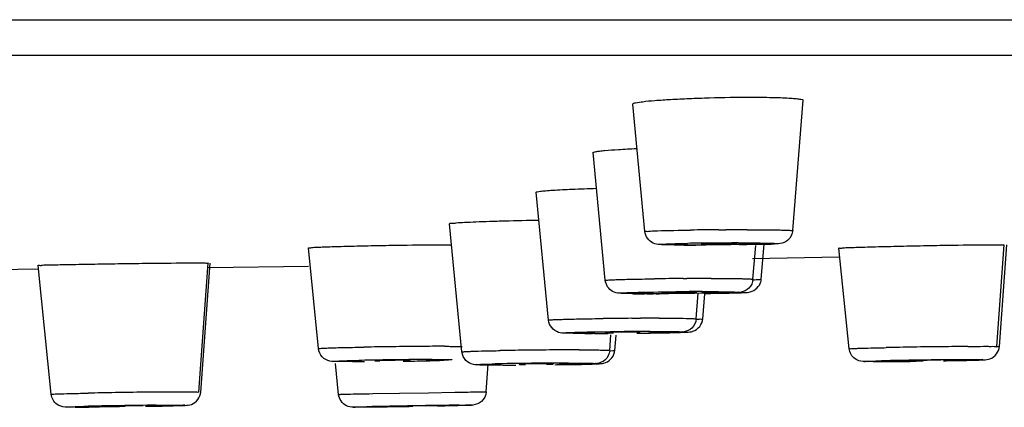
# Model space of a CAD drawing. Header units: millimetres. Extents: x 289 to 943, y 130 to 616.
# Tile 61 of 65: x 855.6 to 869.48, y 553.71 to 559.18. Entities that reach past the tile are written whole.
import ezdxf

# ---------------------------------------------------------------- set-up
doc = ezdxf.new("R2010")
doc.units = ezdxf.units.MM
doc.header["$LTSCALE"] = 65.395
doc.layers.get('0').update_dxf_attribs({"linetype": 'CONTINUOUS'})

msp = doc.modelspace()

# ---------------------------------------------------------------- linework, layer by layer
at = {"color": 9, "linetype": 'CONTINUOUS'}
for p, q in [((712.625, 559.177), (942.62, 559.177)), ((865.451, 556.214), (865.549, 556.215)), ((865.728, 556.029), (865.774, 556.03)), ((864.95, 555.528), (865.002, 555.528)), ((865.218, 555.343), (865.258, 555.343)), ((864.226, 554.967), (864.346, 554.968)), ((863.672, 554.753), (863.563, 554.753)), ((864.483, 554.782), (864.513, 554.782)), ((863.926, 554.509), (863.957, 554.511)), ((861.411, 554.385), (861.446, 554.385)), ((863.333, 554.336), (863.368, 554.336)), ((869.036, 554.385), (869.061, 554.385)), ((860.573, 553.905), (860.951, 553.912)), ((860.951, 553.912), (861.357, 553.918)), ((861.357, 553.918), (861.729, 553.924)), ((862.158, 553.93), (862.174, 553.929))]:
    msp.add_line(p, q, dxfattribs=at)
at = {"color": 7, "linetype": 'CONTINUOUS'}
for p, q in [((713.125, 558.675), (942.12, 558.675)), ((864.41, 556.19), (864.241, 557.988)), ((866.493, 556.204), (866.641, 558.041)), ((863.851, 555.503), (863.68, 557.303)), ((863.05, 554.941), (862.876, 556.745)), ((861.831, 554.493), (861.654, 556.3)), ((861.655, 556.004), (861.689, 556.004)), ((865.178, 556), (865.131, 556)), ((865.933, 555.519), (865.971, 555.995)), ((866.05, 555.519), (866.089, 556.01)), ((869.371, 554.569), (869.474, 556.001)), ((869.406, 554.569), (869.509, 556.001)), ((859.808, 554.54), (859.667, 555.959)), ((867.289, 554.538), (867.143, 555.955)), ((856.041, 553.896), (855.855, 555.713)), ((858.123, 553.927), (858.254, 555.745)), ((858.149, 553.927), (858.28, 555.745)), ((867.146, 555.827), (865.927, 555.803)), ((855.855, 555.66), (853.958, 555.634)), ((859.67, 555.699), (858.255, 555.679)), ((864.569, 555.314), (864.529, 555.314)), ((865.132, 554.959), (865.16, 555.32)), ((865.227, 554.959), (865.255, 555.313)), ((865.256, 555.317), (865.337, 555.318)), ((863.702, 554.753), (863.672, 554.753)), ((863.913, 554.514), (863.93, 554.735)), ((863.986, 554.514), (864.003, 554.73)), ((860.092, 553.894), (860.046, 554.33)), ((860.292, 554.356), (860.257, 554.356)), ((862.174, 553.929), (862.201, 554.321)), ((867.629, 554.356), (867.604, 554.356)), ((868.082, 554.367), (868.116, 554.366)), ((868.582, 554.375), (868.549, 554.375)), ((868.637, 554.368), (868.758, 554.37)), ((868.758, 554.37), (868.86, 554.372)), ((868.86, 554.372), (868.945, 554.374)), ((862.414, 554.306), (862.38, 554.306)), ((856.835, 553.725), (856.869, 553.725)), ((857.335, 553.733), (857.301, 553.733)), ((857.38, 553.726), (857.501, 553.728)), ((857.501, 553.728), (857.603, 553.73)), ((857.603, 553.73), (857.687, 553.732)), ((860.769, 553.72), (860.576, 553.717)), ((860.886, 553.725), (860.89, 553.725)), ((861.461, 553.732), (861.317, 553.73)), ((861.386, 553.733), (861.382, 553.733)), ((861.527, 553.733), (861.689, 553.736))]:
    msp.add_line(p, q, dxfattribs=at)
at = {"color": 9, "linetype": 'CONTINUOUS'}
for centre, radius, start, end in [((865.839, 496.746), 59.47, 90.3746, 90.75842), ((865.856, 497.734), 58.482, 90.00625, 90.30042), ((865.693, 514.501), 41.528, 90.4652, 90.9443), ((865.787, 505.954), 50.075, 90.0685, 90.4944), ((865.363, 492.736), 62.793, 90.37764, 90.74459), ((865.375, 492.067), 63.462, 90.20563, 90.33709), ((865.347, 500.921), 54.608, 90.0044, 90.2094), ((865.275, 505.391), 49.952, 90.0659, 90.49), ((864.673, 488.065), 66.903, 90.38322, 90.73031), ((864.619, 500.718), 54.251, 90.0087, 90.2883), ((864.53, 506.384), 48.398, 90.0566, 90.4879), ((864.055, 581.188), 26.432, 270.8176, 271.4521), ((861.802, 476.646), 77.926, 90.70142, 90.99429), ((861.816, 476.865), 77.707, 90.41947, 90.71324), ((861.626, 503.294), 51.278, 90.0457, 90.4233), ((863.448, 494.292), 60.229, 90.70395, 91.02551), ((863.609, 482.596), 71.926, 90.39431, 90.71762), ((863.513, 497.167), 57.355, 90.03044, 90.39905), ((869.748, 457.914), 96.659, 90.92203, 91.14996), ((870.086, 438.348), 116.228, 90.7333, 90.93311), ((869.742, 465.559), 89.014, 90.50194, 90.7365), ((861.437, 502.793), 51.591, 90.8014, 91.1767), ((861.665, 488.451), 65.935, 90.50566, 90.82483), ((860.273, 605.542), 51.185, 270.814, 271.1773), ((861.514, 506.177), 48.209, 90.1222, 90.5122), ((863.301, 509.702), 44.633, 90.4107, 91.2853), ((863.414, 503.444), 50.892, 90.0912, 90.4879), ((862.641, 589.324), 35.015, 270.8134, 271.3206), ((869.522, 475.803), 78.584, 90.55185, 91.29485), ((867.66, 608.252), 53.892, 271.0213, 271.3376), ((858.501, 457.272), 96.659, 90.92203, 91.14996), ((858.838, 437.706), 116.228, 90.7333, 90.93311), ((858.495, 464.917), 89.014, 90.50194, 90.7365), ((858.277, 474.993), 78.752, 90.55004, 91.29293), ((856.407, 607.909), 54.191, 271.0198, 271.3352), ((857.489, 764.755), 211.06, 270.81191, 270.99125), ((864.719, 345.014), 208.749, 90.88249, 91.15792), ((859.113, 682.992), 129.281, 271.0508, 271.17831), ((863.727, 412.882), 140.873, 90.7869, 90.90406)]:
    msp.add_arc(centre, radius, start, end, dxfattribs=at)
at = {"color": 7, "linetype": 'CONTINUOUS'}
for centre, radius, start, end in [((865.039, 575.358), 19.358, 269.3622, 269.6058), ((865.115, 586.831), 30.831, 269.6096, 270.0267), ((865.852, 555.535), 0.198, 345.0209, 355.3678), ((864.428, 571.677), 16.364, 269.3071, 269.5803), ((864.49, 579.982), 24.669, 269.5769, 269.805), ((864.524, 589.636), 34.322, 269.803, 270.0049), ((864.518, 602.552), 47.238, 270.0608, 270.2742), ((864.808, 592.843), 37.528, 270.8078, 270.9938), ((864.971, 583.46), 28.144, 270.9922, 271.1969), ((863.668, 586.102), 31.349, 269.8091, 270.0051), ((863.659, 600.288), 45.535, 270.052, 270.2945), ((863.722, 601.032), 46.279, 270.7102, 270.9104), ((863.766, 604.749), 49.996, 270.6492, 270.8232), ((863.895, 595.845), 41.09, 270.8218, 271.0009), ((864.07, 585.895), 31.14, 270.9993, 271.1945), ((860.232, 591.967), 37.611, 270.0877, 270.3437), ((861.037, 541.424), 12.951, 90.0411, 90.6612), ((860.161, 612.47), 58.114, 270.85536, 271.02593), ((860.565, 590.766), 36.406, 271.0017, 271.3675), ((860.938, 575.095), 20.731, 271.3704, 271.5977), ((862.477, 603.479), 49.171, 270.8085, 270.967), ((862.648, 593.418), 39.109, 270.9658, 271.1333), ((862.849, 583.278), 28.968, 271.1319, 271.3181), ((867.554, 583.365), 29.009, 270.1427, 270.4285), ((867.361, 609.076), 54.721, 270.4293, 270.6374), ((867.217, 627.051), 72.697, 270.53294, 270.80235), ((862.185, 558.282), 3.974, 268.507, 269.0003), ((862.362, 597.161), 42.854, 270.0674, 270.3078), ((856.308, 582.481), 28.767, 270.1355, 270.429), ((856.114, 608.435), 54.721, 270.4293, 270.6374), ((858.443, 704.027), 150.325, 270.76948, 271.00772)]:
    msp.add_arc(centre, radius, start, end, dxfattribs=at)
for points, knots in [([(864.241, 557.988), (864.24, 558.001), (864.312, 558.007), (864.392, 558.027), (864.57, 558.04), (864.783, 558.055), (865.042, 558.067), (865.417, 558.08), (865.706, 558.085), (865.899, 558.085)], [0, 0, 0, 0, 0.023048, 0.08674, 0.188421, 0.322217, 0.48003, 0.652535, 1, 1, 1, 1]), ([(865.899, 558.085), (866, 558.085), (866.18, 558.083), (866.391, 558.076), (866.518, 558.068), (866.585, 558.06), (866.618, 558.054), (866.641, 558.046), (866.641, 558.041)], [0, 0, 0, 0, 0.4062, 0.724614, 0.841511, 0.926829, 0.979285, 1, 1, 1, 1]), ([(863.68, 557.303), (863.679, 557.307), (863.699, 557.313), (863.725, 557.319), (863.779, 557.326), (863.882, 557.337), (864.056, 557.349), (864.205, 557.357), (864.289, 557.361)], [0, 0, 0, 0, 0.019714, 0.071243, 0.155202, 0.270646, 0.587452, 1, 1, 1, 1]), ([(862.876, 556.745), (862.876, 556.75), (862.907, 556.752), (862.941, 556.761), (863.02, 556.766), (863.166, 556.778), (863.407, 556.789), (863.611, 556.796), (863.726, 556.8)], [0, 0, 0, 0, 0.018793, 0.072089, 0.159062, 0.277844, 0.597858, 1, 1, 1, 1]), ([(861.654, 556.3), (861.654, 556.308), (861.706, 556.303), (861.758, 556.318), (861.885, 556.32), (862.037, 556.329), (862.228, 556.335), (862.523, 556.344), (862.756, 556.349), (862.915, 556.352)], [0, 0, 0, 0, 0.019648, 0.077265, 0.170606, 0.296047, 0.448304, 0.621282, 1, 1, 1, 1]), ([(864.823, 556.002), (864.783, 556.002), (864.716, 556.003), (864.616, 556.005), (864.488, 556.022), (864.417, 556.124), (864.41, 556.19)], [0, 0, 0, 0, 0.241742, 0.402263, 0.602372, 1, 1, 1, 1]), ([(866.493, 556.204), (866.489, 556.154), (866.443, 556.061), (866.318, 556.013), (866.176, 556.015), (865.986, 556.006), (865.833, 556.005), (865.744, 556.004)], [0, 0, 0, 0, 0.181107, 0.3233, 0.453809, 0.683603, 1, 1, 1, 1]), ([(859.667, 555.959), (859.666, 555.963), (859.693, 555.96), (859.72, 555.968), (859.787, 555.968), (859.868, 555.973), (859.974, 555.977), (860.148, 555.982), (860.398, 555.988), (860.72, 555.995), (861.143, 556.001), (861.456, 556.004), (861.655, 556.004)], [0, 0, 0, 0, 0.006422, 0.025235, 0.056166, 0.098613, 0.151564, 0.213945, 0.361341, 0.528121, 0.699807, 1, 1, 1, 1]), ([(865.548, 556.019), (865.508, 556.019), (865.43, 556.019), (865.335, 556.018), (865.272, 556.016), (865.233, 556.017), (865.219, 556.012), (865.202, 556.015), (865.203, 556.013)], [0, 0, 0, 0, 0.348376, 0.680417, 0.81427, 0.915453, 0.978709, 1, 1, 1, 1]), ([(865.203, 556.013), (865.204, 556.01), (865.22, 556.015), (865.229, 556.012), (865.238, 556.011)], [0, 0, 0, 0, 0.260248, 1, 1, 1, 1]), ([(865.238, 556.011), (865.246, 556.011), (865.285, 556.011), (865.325, 556.01), (865.357, 556.01)], [0, 0, 0, 0, 0.196187, 1, 1, 1, 1]), ([(865.703, 556.016), (865.702, 556.02), (865.681, 556.014), (865.657, 556.021), (865.605, 556.018), (865.569, 556.019), (865.548, 556.019)], [0, 0, 0, 0, 0.07056, 0.274375, 0.595985, 1, 1, 1, 1]), ([(867.143, 555.955), (867.143, 555.96), (867.176, 555.953), (867.21, 555.964), (867.292, 555.963), (867.391, 555.969), (867.518, 555.972), (867.725, 555.978), (868.017, 555.985), (868.381, 555.993), (868.818, 556), (869.129, 556.004), (869.317, 556.004)], [0, 0, 0, 0, 0.007146, 0.02838, 0.06318, 0.110554, 0.16935, 0.237912, 0.396909, 0.570673, 0.740726, 1, 1, 1, 1]), ([(869.317, 556.004), (869.34, 556.004), (869.377, 556.003), (869.431, 556.006), (869.452, 556), (869.474, 556.004), (869.474, 556.001)], [0, 0, 0, 0, 0.430018, 0.7443, 0.935954, 1, 1, 1, 1]), ([(855.855, 555.713), (855.854, 555.718), (855.889, 555.709), (855.923, 555.721), (856.008, 555.718), (856.11, 555.723), (856.241, 555.725), (856.454, 555.729), (856.754, 555.734), (857.129, 555.74), (857.579, 555.745), (857.9, 555.748), (858.093, 555.748)], [0, 0, 0, 0, 0.007132, 0.028373, 0.063185, 0.11057, 0.169373, 0.237947, 0.396964, 0.570721, 0.74075, 1, 1, 1, 1]), ([(858.093, 555.748), (858.116, 555.748), (858.155, 555.747), (858.21, 555.75), (858.232, 555.743), (858.255, 555.749), (858.254, 555.745)], [0, 0, 0, 0, 0.430072, 0.744439, 0.936158, 1, 1, 1, 1]), ([(864.23, 555.315), (864.195, 555.315), (864.137, 555.317), (864.044, 555.318), (863.922, 555.341), (863.857, 555.44), (863.851, 555.503)], [0, 0, 0, 0, 0.224702, 0.373987, 0.597092, 1, 1, 1, 1]), ([(865.933, 555.519), (865.929, 555.472), (865.889, 555.384), (865.774, 555.33), (865.648, 555.329), (865.486, 555.322), (865.357, 555.321), (865.281, 555.319)], [0, 0, 0, 0, 0.187913, 0.35045, 0.480842, 0.695447, 1, 1, 1, 1]), ([(865.559, 555.322), (865.61, 555.323), (865.696, 555.325), (865.808, 555.33), (865.938, 555.335), (866.026, 555.417), (866.044, 555.483)], [0, 0, 0, 0, 0.280804, 0.473795, 0.618798, 1, 1, 1, 1]), ([(865.002, 555.333), (864.961, 555.333), (864.88, 555.332), (864.782, 555.332), (864.716, 555.329), (864.676, 555.33), (864.661, 555.325), (864.643, 555.329), (864.643, 555.326)], [0, 0, 0, 0, 0.342504, 0.675491, 0.81098, 0.913851, 0.978413, 1, 1, 1, 1]), ([(864.643, 555.326), (864.644, 555.324), (864.657, 555.328), (864.665, 555.325), (864.672, 555.325)], [0, 0, 0, 0, 0.259721, 1, 1, 1, 1]), ([(864.672, 555.325), (864.679, 555.325), (864.717, 555.324), (864.754, 555.324), (864.785, 555.324)], [0, 0, 0, 0, 0.190015, 1, 1, 1, 1]), ([(865.143, 555.33), (865.143, 555.333), (865.123, 555.328), (865.101, 555.334), (865.054, 555.332), (865.021, 555.333), (865.002, 555.333)], [0, 0, 0, 0, 0.069833, 0.272577, 0.59348, 1, 1, 1, 1]), ([(863.563, 554.753), (863.508, 554.753), (863.415, 554.754), (863.292, 554.757), (863.147, 554.761), (863.057, 554.866), (863.05, 554.941)], [0, 0, 0, 0, 0.279619, 0.46824, 0.621756, 1, 1, 1, 1]), ([(865.132, 554.959), (865.128, 554.912), (865.087, 554.821), (864.945, 554.761), (864.735, 554.771), (864.568, 554.761), (864.457, 554.759)], [0, 0, 0, 0, 0.186631, 0.344872, 0.569862, 1, 1, 1, 1]), ([(864.719, 554.762), (864.774, 554.764), (864.867, 554.766), (864.989, 554.771), (865.133, 554.777), (865.221, 554.885), (865.227, 554.959)], [0, 0, 0, 0, 0.279006, 0.46711, 0.621733, 1, 1, 1, 1]), ([(864.217, 554.772), (864.18, 554.772), (864.057, 554.771), (863.934, 554.773), (863.849, 554.766)], [0, 0, 0, 0, 0.301293, 1, 1, 1, 1]), ([(863.863, 554.764), (863.869, 554.764), (863.904, 554.763), (863.939, 554.763), (863.968, 554.763)], [0, 0, 0, 0, 0.180653, 1, 1, 1, 1]), ([(864.342, 554.77), (864.342, 554.773), (864.325, 554.768), (864.306, 554.774), (864.264, 554.771), (864.234, 554.772), (864.217, 554.772)], [0, 0, 0, 0, 0.068331, 0.269756, 0.589877, 1, 1, 1, 1]), ([(859.969, 554.364), (859.93, 554.372), (859.85, 554.414), (859.813, 554.497), (859.808, 554.54)], [0, 0, 0, 0, 0.483596, 1, 1, 1, 1]), ([(862.081, 554.309), (862.051, 554.31), (861.98, 554.309), (861.873, 554.366), (861.835, 554.45), (861.831, 554.493)], [0, 0, 0, 0, 0.263724, 0.617361, 1, 1, 1, 1]), ([(863.913, 554.514), (863.909, 554.464), (863.863, 554.37), (863.738, 554.323), (863.597, 554.324), (863.408, 554.316), (863.255, 554.314), (863.166, 554.313)], [0, 0, 0, 0, 0.181654, 0.324137, 0.453195, 0.682739, 1, 1, 1, 1]), ([(863.516, 554.318), (863.565, 554.319), (863.648, 554.321), (863.761, 554.326), (863.899, 554.336), (863.98, 554.442), (863.986, 554.514)], [0, 0, 0, 0, 0.267047, 0.444596, 0.611508, 1, 1, 1, 1]), ([(867.601, 554.356), (867.562, 554.356), (867.484, 554.351), (867.349, 554.387), (867.294, 554.483), (867.289, 554.538)], [0, 0, 0, 0, 0.292706, 0.588245, 1, 1, 1, 1]), ([(868.945, 554.374), (868.993, 554.375), (869.074, 554.377), (869.183, 554.381), (869.319, 554.389), (869.401, 554.496), (869.406, 554.569)], [0, 0, 0, 0, 0.266164, 0.438161, 0.601873, 1, 1, 1, 1]), ([(860.254, 554.356), (860.195, 554.356), (860.1, 554.358), (860.004, 554.356), (859.969, 554.364)], [0, 0, 0, 0, 0.623998, 1, 1, 1, 1]), ([(860.63, 554.37), (860.623, 554.369), (860.616, 554.366), (860.602, 554.37), (860.601, 554.368)], [0, 0, 0, 0, 0.740604, 1, 1, 1, 1]), ([(860.604, 554.367), (860.607, 554.367), (860.631, 554.366), (860.654, 554.366), (860.675, 554.366)], [0, 0, 0, 0, 0.128698, 1, 1, 1, 1]), ([(860.888, 554.374), (860.862, 554.374), (860.776, 554.373), (860.69, 554.372), (860.63, 554.37)], [0, 0, 0, 0, 0.298339, 1, 1, 1, 1]), ([(861.101, 554.374), (861.104, 554.38), (861.057, 554.368), (861.046, 554.375), (861.028, 554.375)], [0, 0, 0, 0, 0.261282, 1, 1, 1, 1]), ([(861.073, 554.372), (861.08, 554.372), (861.088, 554.375), (861.1, 554.372), (861.101, 554.374)], [0, 0, 0, 0, 0.737985, 1, 1, 1, 1]), ([(862.635, 554.318), (862.64, 554.317), (862.671, 554.317), (862.701, 554.317), (862.727, 554.317)], [0, 0, 0, 0, 0.164505, 1, 1, 1, 1]), ([(863.02, 554.325), (862.985, 554.325), (862.857, 554.324), (862.729, 554.325), (862.637, 554.32)], [0, 0, 0, 0, 0.279064, 1, 1, 1, 1]), ([(863.124, 554.324), (863.124, 554.326), (863.108, 554.322), (863.084, 554.329), (863.046, 554.325), (863.02, 554.325)], [0, 0, 0, 0, 0.065884, 0.265645, 1, 1, 1, 1]), ([(863.022, 554.32), (863.031, 554.32), (863.061, 554.321), (863.091, 554.321), (863.111, 554.322)], [0, 0, 0, 0, 0.32503, 1, 1, 1, 1]), ([(868.549, 554.375), (868.508, 554.375), (868.415, 554.374), (868.294, 554.373), (868.2, 554.37), (868.134, 554.371), (868.115, 554.366), (868.079, 554.369), (868.083, 554.367)], [0, 0, 0, 0, 0.260481, 0.605313, 0.764285, 0.891461, 0.973012, 1, 1, 1, 1]), ([(862.377, 554.306), (862.351, 554.306), (862.264, 554.307), (862.176, 554.307), (862.115, 554.308)], [0, 0, 0, 0, 0.299731, 1, 1, 1, 1]), ([(857.687, 553.732), (857.736, 553.733), (857.816, 553.736), (857.926, 553.739), (858.062, 553.747), (858.143, 553.855), (858.149, 553.927)], [0, 0, 0, 0, 0.266164, 0.438161, 0.601873, 1, 1, 1, 1]), ([(862.174, 553.929), (862.17, 553.878), (862.123, 553.781), (861.974, 553.733), (861.756, 553.745), (861.581, 553.734), (861.461, 553.732)], [0, 0, 0, 0, 0.189747, 0.350093, 0.552602, 1, 1, 1, 1]), ([(856.353, 553.714), (856.314, 553.714), (856.236, 553.709), (856.101, 553.745), (856.047, 553.841), (856.041, 553.896)], [0, 0, 0, 0, 0.292706, 0.588245, 1, 1, 1, 1]), ([(860.304, 553.714), (860.27, 553.714), (860.168, 553.729), (860.099, 553.829), (860.092, 553.894)], [0, 0, 0, 0, 0.347128, 1, 1, 1, 1]), ([(857.301, 553.733), (857.261, 553.733), (857.167, 553.732), (857.046, 553.731), (856.953, 553.728), (856.886, 553.729), (856.867, 553.724), (856.832, 553.727), (856.835, 553.725)], [0, 0, 0, 0, 0.260481, 0.605313, 0.764285, 0.891461, 0.973012, 1, 1, 1, 1]), ([(860.576, 553.717), (860.546, 553.717), (860.458, 553.716), (860.371, 553.714), (860.313, 553.714)], [0, 0, 0, 0, 0.342227, 1, 1, 1, 1]), ([(860.913, 553.725), (860.906, 553.725), (860.904, 553.724), (860.884, 553.725), (860.886, 553.725)], [0, 0, 0, 0, 0.75616, 1, 1, 1, 1]), ([(861.382, 553.733), (861.358, 553.733), (861.202, 553.731), (861.045, 553.729), (860.913, 553.725)], [0, 0, 0, 0, 0.153539, 1, 1, 1, 1])]:
    msp.add_open_spline(points, degree=3, knots=knots, dxfattribs=at)
at = {"color": 9, "linetype": 'CONTINUOUS'}
for points, knots in [([(864.41, 556.19), (864.41, 556.197), (864.454, 556.189), (864.47, 556.196), (864.489, 556.197)], [0, 0, 0, 0, 0.253639, 1, 1, 1, 1]), ([(864.489, 556.197), (864.521, 556.199), (864.709, 556.205), (864.897, 556.208), (865.052, 556.21)], [0, 0, 0, 0, 0.170789, 1, 1, 1, 1]), ([(865.849, 556.216), (865.937, 556.216), (866.092, 556.215), (866.275, 556.214), (866.385, 556.21), (866.444, 556.211), (866.469, 556.204), (866.493, 556.208), (866.493, 556.204)], [0, 0, 0, 0, 0.407531, 0.727198, 0.844574, 0.930133, 0.982232, 1, 1, 1, 1]), ([(864.826, 556.002), (864.79, 556.002), (864.757, 556.002), (864.587, 556.007), (864.62, 556.011)], [0, 0, 0, 0, 0.519342, 1, 1, 1, 1]), ([(864.62, 556.011), (864.635, 556.013), (864.765, 556.019), (864.894, 556.021), (865.008, 556.023)], [0, 0, 0, 0, 0.118452, 1, 1, 1, 1]), ([(865.131, 556), (865.103, 556), (865.001, 556), (864.899, 556.001), (864.826, 556.002)], [0, 0, 0, 0, 0.276747, 1, 1, 1, 1]), ([(866.286, 556.018), (866.155, 556.003), (865.784, 556.01), (865.415, 556), (865.178, 556)], [0, 0, 0, 0, 0.357009, 1, 1, 1, 1]), ([(865.774, 556.03), (865.911, 556.03), (865.946, 556.034), (866.319, 556.022), (866.286, 556.018)], [0, 0, 0, 0, 0.802118, 1, 1, 1, 1]), ([(863.851, 555.503), (863.851, 555.507), (863.878, 555.503), (863.904, 555.511), (863.969, 555.51), (864.088, 555.516), (864.286, 555.519), (864.453, 555.522), (864.547, 555.524)], [0, 0, 0, 0, 0.017822, 0.070521, 0.156915, 0.275227, 0.595115, 1, 1, 1, 1]), ([(865.343, 555.529), (865.424, 555.529), (865.567, 555.528), (865.735, 555.528), (865.835, 555.524), (865.889, 555.525), (865.911, 555.519), (865.933, 555.522), (865.933, 555.519)], [0, 0, 0, 0, 0.410342, 0.729484, 0.846071, 0.93091, 0.98241, 1, 1, 1, 1]), ([(865.934, 555.51), (865.949, 555.511), (865.987, 555.513), (866.026, 555.511), (866.048, 555.518)], [0, 0, 0, 0, 0.392225, 1, 1, 1, 1]), ([(864.235, 555.315), (864.203, 555.315), (864.154, 555.315), (864.092, 555.32), (864.068, 555.317), (864.046, 555.324), (864.064, 555.324), (864.069, 555.325)], [0, 0, 0, 0, 0.491901, 0.742719, 0.884562, 0.915667, 1, 1, 1, 1]), ([(864.069, 555.325), (864.077, 555.325), (864.126, 555.328), (864.176, 555.33), (864.218, 555.331)], [0, 0, 0, 0, 0.157778, 1, 1, 1, 1]), ([(864.218, 555.331), (864.26, 555.332), (864.47, 555.337), (864.68, 555.34), (864.848, 555.341)], [0, 0, 0, 0, 0.199258, 1, 1, 1, 1]), ([(864.529, 555.314), (864.501, 555.314), (864.404, 555.314), (864.306, 555.314), (864.235, 555.315)], [0, 0, 0, 0, 0.280507, 1, 1, 1, 1]), ([(865.718, 555.332), (865.574, 555.32), (865.191, 555.321), (864.808, 555.314), (864.569, 555.314)], [0, 0, 0, 0, 0.375596, 1, 1, 1, 1]), ([(865.258, 555.343), (865.334, 555.343), (865.412, 555.344), (865.795, 555.338), (865.718, 555.332)], [0, 0, 0, 0, 0.493659, 1, 1, 1, 1]), ([(863.05, 554.941), (863.049, 554.946), (863.08, 554.941), (863.109, 554.95), (863.182, 554.949), (863.271, 554.953), (863.385, 554.956), (863.57, 554.96), (863.718, 554.962), (863.821, 554.963)], [0, 0, 0, 0, 0.017978, 0.071522, 0.159074, 0.278556, 0.426636, 0.599399, 1, 1, 1, 1]), ([(864.611, 554.968), (864.683, 554.968), (864.809, 554.968), (864.958, 554.967), (865.046, 554.964), (865.093, 554.965), (865.113, 554.96), (865.132, 554.962), (865.132, 554.959)], [0, 0, 0, 0, 0.413843, 0.732363, 0.847969, 0.931933, 0.982724, 1, 1, 1, 1]), ([(865.145, 554.953), (865.166, 554.953), (865.184, 554.962), (865.227, 554.952), (865.227, 554.959)], [0, 0, 0, 0, 0.744546, 1, 1, 1, 1]), ([(863.563, 554.753), (863.561, 554.753), (863.526, 554.753), (863.453, 554.753), (863.35, 554.756), (863.296, 554.754), (863.236, 554.762), (863.273, 554.764), (863.285, 554.764)], [0, 0, 0, 0, 0.016229, 0.307217, 0.64595, 0.848436, 0.903531, 1, 1, 1, 1]), ([(863.285, 554.764), (863.295, 554.765), (863.353, 554.768), (863.412, 554.769), (863.46, 554.771)], [0, 0, 0, 0, 0.174091, 1, 1, 1, 1]), ([(863.46, 554.771), (863.505, 554.772), (863.725, 554.777), (863.944, 554.779), (864.118, 554.781)], [0, 0, 0, 0, 0.207614, 1, 1, 1, 1]), ([(864.513, 554.782), (864.551, 554.782), (864.623, 554.782), (864.732, 554.782), (864.835, 554.779), (864.889, 554.781), (864.949, 554.774), (864.911, 554.772), (864.9, 554.771)], [0, 0, 0, 0, 0.252138, 0.473347, 0.730851, 0.884781, 0.926664, 1, 1, 1, 1]), ([(864.9, 554.771), (864.89, 554.771), (864.832, 554.768), (864.773, 554.766), (864.725, 554.765)], [0, 0, 0, 0, 0.174091, 1, 1, 1, 1]), ([(859.808, 554.54), (859.808, 554.544), (859.832, 554.54), (859.857, 554.547), (859.916, 554.547), (860.025, 554.552), (860.208, 554.555), (860.363, 554.559), (860.45, 554.56)], [0, 0, 0, 0, 0.017667, 0.069734, 0.155353, 0.272848, 0.59207, 1, 1, 1, 1]), ([(861.585, 554.572), (861.611, 554.572), (861.694, 554.571), (861.777, 554.571), (861.834, 554.57)], [0, 0, 0, 0, 0.315504, 1, 1, 1, 1]), ([(861.831, 554.493), (861.831, 554.496), (861.851, 554.493), (861.871, 554.499), (861.92, 554.499), (862.011, 554.504), (862.165, 554.507), (862.296, 554.51), (862.37, 554.511)], [0, 0, 0, 0, 0.017217, 0.068242, 0.152596, 0.268491, 0.586605, 1, 1, 1, 1]), ([(863.483, 554.522), (863.509, 554.522), (863.601, 554.522), (863.693, 554.521), (863.759, 554.52)], [0, 0, 0, 0, 0.287378, 1, 1, 1, 1]), ([(863.759, 554.52), (863.775, 554.52), (863.822, 554.519), (863.869, 554.519), (863.9, 554.517)], [0, 0, 0, 0, 0.348802, 1, 1, 1, 1]), ([(863.957, 554.511), (863.964, 554.511), (863.971, 554.514), (863.986, 554.512), (863.986, 554.514)], [0, 0, 0, 0, 0.742009, 1, 1, 1, 1]), ([(867.289, 554.538), (867.289, 554.541), (867.308, 554.536), (867.327, 554.543), (867.374, 554.542), (867.462, 554.546), (867.61, 554.549), (867.737, 554.552), (867.808, 554.553)], [0, 0, 0, 0, 0.017098, 0.068001, 0.15213, 0.267792, 0.585619, 1, 1, 1, 1]), ([(868.963, 554.57), (868.989, 554.57), (869.078, 554.571), (869.167, 554.572), (869.231, 554.572)], [0, 0, 0, 0, 0.291094, 1, 1, 1, 1]), ([(869.231, 554.572), (869.251, 554.572), (869.284, 554.57), (869.332, 554.573), (869.351, 554.567), (869.371, 554.572), (869.371, 554.569)], [0, 0, 0, 0, 0.430039, 0.744376, 0.936098, 1, 1, 1, 1]), ([(869.371, 554.566), (869.38, 554.567), (869.388, 554.57), (869.406, 554.566), (869.406, 554.569)], [0, 0, 0, 0, 0.745654, 1, 1, 1, 1]), ([(860.257, 554.356), (860.218, 554.356), (860.176, 554.357), (859.973, 554.356), (860.014, 554.362)], [0, 0, 0, 0, 0.479383, 1, 1, 1, 1]), ([(860.014, 554.362), (860.027, 554.363), (860.148, 554.368), (860.269, 554.371), (860.378, 554.374)], [0, 0, 0, 0, 0.106203, 1, 1, 1, 1]), ([(861.574, 554.374), (861.557, 554.374), (861.474, 554.371), (861.391, 554.369), (861.325, 554.368)], [0, 0, 0, 0, 0.205342, 1, 1, 1, 1]), ([(861.446, 554.385), (861.526, 554.385), (861.804, 554.389), (861.612, 554.376), (861.574, 554.374)], [0, 0, 0, 0, 0.680069, 1, 1, 1, 1]), ([(862.38, 554.306), (862.315, 554.306), (862.199, 554.309), (862.109, 554.305), (862.006, 554.315), (862.073, 554.317), (862.094, 554.318)], [0, 0, 0, 0, 0.478879, 0.773983, 0.851385, 1, 1, 1, 1]), ([(862.094, 554.318), (862.107, 554.318), (862.175, 554.321), (862.244, 554.323), (862.299, 554.324)], [0, 0, 0, 0, 0.189205, 1, 1, 1, 1]), ([(863.368, 554.336), (863.433, 554.336), (863.548, 554.333), (863.638, 554.337), (863.741, 554.328), (863.674, 554.326), (863.654, 554.325)], [0, 0, 0, 0, 0.478879, 0.773983, 0.851385, 1, 1, 1, 1]), ([(863.654, 554.325), (863.641, 554.324), (863.572, 554.321), (863.504, 554.32), (863.448, 554.318)], [0, 0, 0, 0, 0.189205, 1, 1, 1, 1]), ([(867.604, 554.356), (867.567, 554.356), (867.439, 554.354), (867.529, 554.361), (867.546, 554.362)], [0, 0, 0, 0, 0.67593, 1, 1, 1, 1]), ([(867.546, 554.362), (867.559, 554.362), (867.625, 554.364), (867.692, 554.366), (867.747, 554.367)], [0, 0, 0, 0, 0.186682, 1, 1, 1, 1]), ([(868.33, 554.363), (868.261, 554.362), (868.028, 554.359), (867.794, 554.356), (867.629, 554.356)], [0, 0, 0, 0, 0.292835, 1, 1, 1, 1]), ([(868.765, 554.384), (868.792, 554.384), (868.882, 554.385), (868.972, 554.385), (869.036, 554.385)], [0, 0, 0, 0, 0.289273, 1, 1, 1, 1]), ([(869.119, 554.38), (869.106, 554.38), (869.039, 554.377), (868.973, 554.376), (868.918, 554.374)], [0, 0, 0, 0, 0.186682, 1, 1, 1, 1]), ([(869.061, 554.385), (869.098, 554.385), (869.226, 554.387), (869.136, 554.381), (869.119, 554.38)], [0, 0, 0, 0, 0.67593, 1, 1, 1, 1]), ([(856.041, 553.896), (856.041, 553.899), (856.06, 553.895), (856.079, 553.901), (856.127, 553.9), (856.214, 553.904), (856.363, 553.907), (856.489, 553.91), (856.561, 553.912)], [0, 0, 0, 0, 0.017098, 0.068001, 0.15213, 0.267792, 0.585619, 1, 1, 1, 1]), ([(857.715, 553.928), (857.741, 553.929), (857.831, 553.929), (857.92, 553.93), (857.983, 553.93)], [0, 0, 0, 0, 0.291094, 1, 1, 1, 1]), ([(857.983, 553.93), (858.003, 553.93), (858.037, 553.929), (858.085, 553.931), (858.104, 553.925), (858.123, 553.93), (858.123, 553.927)], [0, 0, 0, 0, 0.430039, 0.744376, 0.936098, 1, 1, 1, 1]), ([(860.092, 553.894), (860.092, 553.896), (860.109, 553.891), (860.128, 553.897), (860.171, 553.895), (860.252, 553.899), (860.389, 553.901), (860.506, 553.903), (860.573, 553.905)], [0, 0, 0, 0, 0.016894, 0.067459, 0.151154, 0.266341, 0.583827, 1, 1, 1, 1]), ([(861.729, 553.924), (861.781, 553.925), (861.924, 553.927), (862.067, 553.93), (862.158, 553.93)], [0, 0, 0, 0, 0.361462, 1, 1, 1, 1]), ([(856.356, 553.714), (856.32, 553.714), (856.191, 553.713), (856.281, 553.719), (856.299, 553.72)], [0, 0, 0, 0, 0.673721, 1, 1, 1, 1]), ([(856.299, 553.72), (856.312, 553.72), (856.379, 553.722), (856.446, 553.724), (856.501, 553.725)], [0, 0, 0, 0, 0.186844, 1, 1, 1, 1]), ([(857.082, 553.722), (857.013, 553.721), (856.779, 553.717), (856.545, 553.715), (856.379, 553.714)], [0, 0, 0, 0, 0.293398, 1, 1, 1, 1]), ([(857.521, 553.742), (857.547, 553.742), (857.637, 553.743), (857.727, 553.744), (857.791, 553.744)], [0, 0, 0, 0, 0.289776, 1, 1, 1, 1]), ([(857.871, 553.738), (857.858, 553.738), (857.791, 553.735), (857.724, 553.734), (857.669, 553.733)], [0, 0, 0, 0, 0.186844, 1, 1, 1, 1]), ([(857.813, 553.744), (857.85, 553.744), (857.978, 553.745), (857.888, 553.739), (857.871, 553.738)], [0, 0, 0, 0, 0.673721, 1, 1, 1, 1]), ([(860.307, 553.714), (860.303, 553.714), (860.282, 553.715), (860.316, 553.715), (860.326, 553.716)], [0, 0, 0, 0, 0.278451, 1, 1, 1, 1]), ([(860.48, 553.716), (860.461, 553.716), (860.407, 553.715), (860.352, 553.714), (860.316, 553.714)], [0, 0, 0, 0, 0.335616, 1, 1, 1, 1]), ([(860.326, 553.716), (860.336, 553.716), (860.394, 553.718), (860.453, 553.719), (860.501, 553.72)], [0, 0, 0, 0, 0.171718, 1, 1, 1, 1]), ([(861.946, 553.742), (861.936, 553.742), (861.878, 553.74), (861.819, 553.739), (861.771, 553.738)], [0, 0, 0, 0, 0.171718, 1, 1, 1, 1]), ([(861.792, 553.742), (861.811, 553.742), (861.865, 553.743), (861.92, 553.743), (861.956, 553.744)], [0, 0, 0, 0, 0.335616, 1, 1, 1, 1]), ([(861.965, 553.744), (861.969, 553.744), (861.99, 553.743), (861.956, 553.742), (861.946, 553.742)], [0, 0, 0, 0, 0.278451, 1, 1, 1, 1])]:
    msp.add_open_spline(points, degree=3, knots=knots, dxfattribs=at)

doc.saveas('drawing.dxf')
